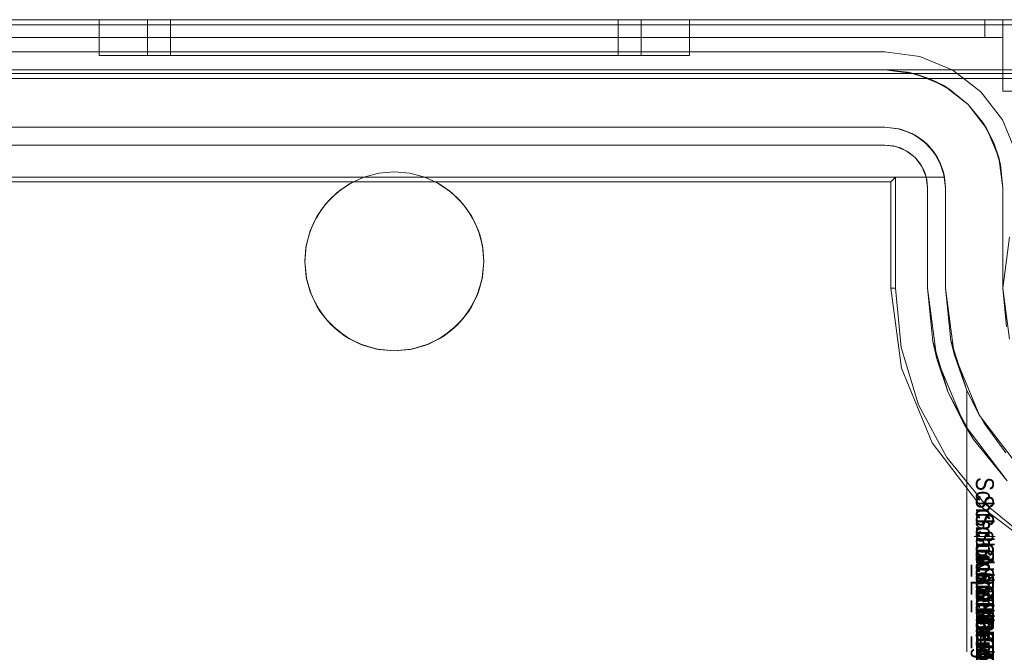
# Model space of a CAD drawing. Extents: x -420 to 300, y 62 to 1112.
# Tile 137 of 227: x -250.565 to -250.015, y 271.028 to 271.377. Entities that reach past the tile are written whole.
import ezdxf

# ---------------------------------------------------------------- set-up
doc = ezdxf.new("R2010")
doc.units = 0
doc.layers.get('0').update_dxf_attribs({"lineweight": 13})
doc.layers.add('AM_6', color=2, linetype='Continuous', lineweight=35, true_color=0xffff00)
doc.styles.get("Standard").update_dxf_attribs({"font": 'ARIALN.TTF'})

# ---------------------------------------------------------------- blocks, each defined once
blk = doc.blocks.new('Blockreferenz-A06CPV3FL0', base_point=(-252.35611, 267.77695))
at = {"color": 251, "linetype": 'ByBlock', "lineweight": -2, "ltscale": 0.13, "true_color": 0x636363}
for p, q in [((-249.90611, 271.37694), (-252.20611, 271.37694)), ((-249.90611, 271.37406), (-252.20611, 271.37406)), ((-250.08211, 271.35894), (-252.03011, 271.35894)), ((-252.03011, 271.35894), (-250.08211, 271.35894)), ((-250.06244, 271.35635), (-250.08211, 271.35894)), ((-250.08211, 271.35894), (-250.06244, 271.35635)), ((-250.08211, 271.35894), (-250.08211, 271.35894)), ((-250.04411, 271.34876), (-250.06244, 271.35635)), ((-250.06244, 271.35635), (-250.04411, 271.34876)), ((-250.02837, 271.33668), (-250.04411, 271.34876)), ((-250.04411, 271.34876), (-250.02837, 271.33668)), ((-252.20611, 271.34406), (-249.90611, 271.34406)), ((-250.01629, 271.32094), (-250.02837, 271.33668)), ((-250.02837, 271.33668), (-250.01629, 271.32094)), ((-250.0087, 271.30261), (-250.01629, 271.32094)), ((-250.01629, 271.32094), (-250.0087, 271.30261)), ((-252.03011, 271.30694), (-250.08211, 271.30694)), ((-250.08211, 271.30694), (-252.03011, 271.30694)), ((-250.08211, 271.30694), (-250.07589, 271.30612)), ((-250.07742, 271.30648), (-250.08211, 271.30694)), ((-250.08211, 271.30694), (-250.07742, 271.30648)), ((-250.08211, 271.30694), (-250.08211, 271.30694)), ((-250.07589, 271.30612), (-250.07742, 271.30648)), ((-250.07742, 271.30648), (-250.07292, 271.30511)), ((-250.07292, 271.30511), (-250.07589, 271.30612)), ((-250.07589, 271.30612), (-250.07011, 271.30373)), ((-250.07011, 271.30373), (-250.07292, 271.30511)), ((-250.07292, 271.30511), (-250.06877, 271.3029)), ((-250.06877, 271.3029), (-250.07011, 271.30373)), ((-250.07011, 271.30373), (-250.06514, 271.29991)), ((-250.06514, 271.29991), (-250.06877, 271.3029)), ((-250.06877, 271.3029), (-250.06514, 271.29991)), ((-250.06514, 271.29991), (-250.06132, 271.29494)), ((-250.06215, 271.29627), (-250.06514, 271.29991)), ((-250.06514, 271.29991), (-250.06215, 271.29627)), ((-250.06132, 271.29494), (-250.06215, 271.29627)), ((-250.06215, 271.29627), (-250.05993, 271.29213)), ((-250.06132, 271.29494), (-250.05892, 271.28915)), ((-250.05993, 271.29213), (-250.06132, 271.29494)), ((-250.05892, 271.28915), (-250.05993, 271.29213)), ((-250.05993, 271.29213), (-250.05857, 271.28762)), ((-252.03611, 271.28894), (-250.07611, 271.28894)), ((-252.03358, 271.28641), (-250.07864, 271.28641)), ((-250.07864, 271.28641), (-250.07611, 271.28894)), ((-250.07864, 271.28641), (-250.07864, 271.22694)), ((-250.07611, 271.28894), (-250.07611, 271.22694)), ((-250.05857, 271.28762), (-250.05892, 271.28915)), ((-250.05892, 271.28915), (-250.05811, 271.28294)), ((-250.05811, 271.28294), (-250.05857, 271.28762)), ((-250.05857, 271.28762), (-250.05811, 271.28294)), ((-250.05811, 271.28294), (-250.05811, 271.22694)), ((-250.05811, 271.22694), (-250.05811, 271.28294)), ((-250.05811, 271.28294), (-250.05811, 271.28294)), ((-250.01236, 271.25541), (-250.01611, 271.22694)), ((-250.07864, 271.22694), (-250.07276, 271.18229)), ((-250.07864, 271.22694), (-250.07611, 271.22694)), ((-250.07611, 271.22694), (-250.07284, 271.19378)), ((-250.05811, 271.22694), (-250.05519, 271.19729)), ((-250.05293, 271.1876), (-250.05811, 271.22694)), ((-250.05811, 271.22694), (-250.05811, 271.22694)), ((-250.01611, 271.22694), (-250.01236, 271.19847)), ((-250.04654, 271.16877), (-250.05519, 271.19729)), ((-250.05519, 271.19729), (-250.05293, 271.1876)), ((-250.07284, 271.19378), (-250.06317, 271.16188)), ((-250.05293, 271.1876), (-250.04654, 271.16877)), ((-250.03774, 271.15094), (-250.05293, 271.1876)), ((-250.07276, 271.18229), (-250.05552, 271.14068)), ((-250.03249, 271.14249), (-250.04654, 271.16877)), ((-250.04654, 271.16877), (-250.03774, 271.15094)), ((-250.06317, 271.16188), (-250.04746, 271.13249)), ((-250.03774, 271.15094), (-250.03249, 271.14249)), ((-250.01359, 271.11946), (-250.03774, 271.15094)), ((-250.03249, 271.14249), (-250.01359, 271.11946)), ((-250.05552, 271.14068), (-250.0281, 271.10494)), ((-250.04746, 271.13249), (-250.02631, 271.10673)), ((-250.0281, 271.10494), (-249.99237, 271.07752)), ((-250.02631, 271.10673), (-250.00055, 271.08559))]:
    blk.add_line(p, q, dxfattribs=at)
blk = doc.blocks.new('Blockreferenz-A06CPV3HL0', base_point=(-250.0211, 270.91455))
at = {"layer": 'AM_6', "char_height": 0.01, "attachment_point": 1, "rotation": 270}
for s, insert in [('{\\fArial Narrow;Schraube_TK34mm-schwarz}', (-250.02111, 271.12142)), ('{\\fArial Narrow;Schraube_TK34mm-schwarz}', (-250.02111, 271.11142)), ('{\\fArial Narrow;Schraube_TK34mm-schwarz}', (-250.02111, 271.10142)), ('{\\fArial Narrow;$CNSORDERNO.}', (-250.02111, 271.09152)), ('{\\fArial Narrow;Schraube_TK34mm-schwarz}', (-250.02111, 271.08142)), ('{\\fArial Narrow;Spelsberg}', (-250.02111, 271.07142)), ('{\\fArial Narrow;Schraube_TK34mm-schwarz}', (-250.02111, 271.06142)), ('{\\fArial Narrow;SPELSBERG}', (-250.02111, 271.05142)), ('{\\fArial Narrow;1}', (-250.02111, 271.04072))]:
    blk.add_mtext(s, dxfattribs=dict(at, insert=insert))
blk = doc.blocks.new('Blockreferenz-A06CPV3NL0', base_point=(-252.35611, 267.77695))
at = {"color": 9, "linetype": 'ByBlock', "lineweight": -2, "ltscale": 0.13, "true_color": 0xc1c9c4}
for p, q in [((-249.90611, 271.37694), (-252.20611, 271.37694)), ((-249.90611, 271.37694), (-252.20611, 271.37694)), ((-250.02611, 271.37694), (-252.08611, 271.37694)), ((-252.08611, 271.37694), (-250.02611, 271.37694)), ((-250.01611, 271.37694), (-251.05611, 271.37694)), ((-251.05611, 271.37694), (-250.01611, 271.37694)), ((-250.52111, 271.37694), (-250.52111, 271.35694)), ((-250.51548, 271.37694), (-250.52111, 271.37694)), ((-250.52111, 271.37694), (-250.51548, 271.37694)), ((-250.499, 271.37694), (-250.51548, 271.37694)), ((-250.51548, 271.37694), (-250.499, 271.37694)), ((-250.47278, 271.37694), (-250.499, 271.37694)), ((-250.499, 271.37694), (-250.47278, 271.37694)), ((-250.49401, 271.37694), (-250.49401, 271.35694)), ((-250.49136, 271.37694), (-250.49401, 271.37694)), ((-250.49401, 271.37694), (-250.49136, 271.37694)), ((-250.48351, 271.37694), (-250.49136, 271.37694)), ((-250.49136, 271.37694), (-250.48351, 271.37694)), ((-250.47077, 271.37694), (-250.48351, 271.37694)), ((-250.48351, 271.37694), (-250.47077, 271.37694)), ((-250.48111, 271.37694), (-250.48111, 271.35694)), ((-250.4787, 271.37694), (-250.48111, 271.37694)), ((-250.48111, 271.37694), (-250.4787, 271.37694)), ((-250.47159, 271.37694), (-250.4787, 271.37694)), ((-250.4787, 271.37694), (-250.47159, 271.37694)), ((-250.43861, 271.37694), (-250.47278, 271.37694)), ((-250.47278, 271.37694), (-250.43861, 271.37694)), ((-250.46004, 271.37694), (-250.47159, 271.37694)), ((-250.47159, 271.37694), (-250.46004, 271.37694)), ((-250.45362, 271.37694), (-250.47077, 271.37694)), ((-250.47077, 271.37694), (-250.45362, 271.37694)), ((-250.44449, 271.37694), (-250.46004, 271.37694)), ((-250.46004, 271.37694), (-250.44449, 271.37694)), ((-250.43272, 271.37694), (-250.45362, 271.37694)), ((-250.45362, 271.37694), (-250.43272, 271.37694)), ((-250.42555, 271.37694), (-250.44449, 271.37694)), ((-250.44449, 271.37694), (-250.42555, 271.37694)), ((-250.39881, 271.37694), (-250.43861, 271.37694)), ((-250.43861, 271.37694), (-250.39881, 271.37694)), ((-250.40888, 271.37694), (-250.43272, 271.37694)), ((-250.43272, 271.37694), (-250.40888, 271.37694)), ((-250.40394, 271.37694), (-250.42555, 271.37694)), ((-250.42555, 271.37694), (-250.40394, 271.37694)), ((-250.38301, 271.37694), (-250.40888, 271.37694)), ((-250.40888, 271.37694), (-250.38301, 271.37694)), ((-250.38049, 271.37694), (-250.40394, 271.37694)), ((-250.40394, 271.37694), (-250.38049, 271.37694)), ((-250.35611, 271.37694), (-250.39881, 271.37694)), ((-250.39881, 271.37694), (-250.35611, 271.37694)), ((-250.35611, 271.37694), (-250.38301, 271.37694)), ((-250.38301, 271.37694), (-250.35611, 271.37694)), ((-250.35611, 271.37694), (-250.38049, 271.37694)), ((-250.38049, 271.37694), (-250.35611, 271.37694)), ((-250.3292, 271.37694), (-250.35611, 271.37694)), ((-250.3134, 271.37694), (-250.35611, 271.37694)), ((-250.33172, 271.37694), (-250.35611, 271.37694)), ((-250.35611, 271.37694), (-250.3292, 271.37694)), ((-250.35611, 271.37694), (-250.3134, 271.37694)), ((-250.35611, 271.37694), (-250.33172, 271.37694)), ((-250.30827, 271.37694), (-250.33172, 271.37694)), ((-250.33172, 271.37694), (-250.30827, 271.37694)), ((-250.30333, 271.37694), (-250.3292, 271.37694)), ((-250.3292, 271.37694), (-250.30333, 271.37694)), ((-250.27361, 271.37694), (-250.3134, 271.37694)), ((-250.3134, 271.37694), (-250.27361, 271.37694)), ((-250.28666, 271.37694), (-250.30827, 271.37694)), ((-250.30827, 271.37694), (-250.28666, 271.37694)), ((-250.27949, 271.37694), (-250.30333, 271.37694)), ((-250.30333, 271.37694), (-250.27949, 271.37694)), ((-250.26772, 271.37694), (-250.28666, 271.37694)), ((-250.28666, 271.37694), (-250.26772, 271.37694)), ((-250.2586, 271.37694), (-250.27949, 271.37694)), ((-250.27949, 271.37694), (-250.2586, 271.37694)), ((-250.23943, 271.37694), (-250.27361, 271.37694)), ((-250.27361, 271.37694), (-250.23943, 271.37694)), ((-250.25217, 271.37694), (-250.26772, 271.37694)), ((-250.26772, 271.37694), (-250.25217, 271.37694)), ((-250.24145, 271.37694), (-250.2586, 271.37694)), ((-250.2586, 271.37694), (-250.24145, 271.37694)), ((-250.24062, 271.37694), (-250.25217, 271.37694)), ((-250.25217, 271.37694), (-250.24062, 271.37694)), ((-250.2287, 271.37694), (-250.24145, 271.37694)), ((-250.24145, 271.37694), (-250.2287, 271.37694)), ((-250.23351, 271.37694), (-250.24062, 271.37694)), ((-250.24062, 271.37694), (-250.23351, 271.37694)), ((-250.21321, 271.37694), (-250.23943, 271.37694)), ((-250.23943, 271.37694), (-250.21321, 271.37694)), ((-250.23111, 271.37694), (-250.23351, 271.37694)), ((-250.23351, 271.37694), (-250.23111, 271.37694)), ((-250.23111, 271.35694), (-250.23111, 271.37694)), ((-250.22086, 271.37694), (-250.2287, 271.37694)), ((-250.2287, 271.37694), (-250.22086, 271.37694)), ((-250.21821, 271.37694), (-250.22086, 271.37694)), ((-250.22086, 271.37694), (-250.21821, 271.37694)), ((-250.21821, 271.35694), (-250.21821, 271.37694)), ((-250.19673, 271.37694), (-250.21321, 271.37694)), ((-250.21321, 271.37694), (-250.19673, 271.37694)), ((-250.19111, 271.37694), (-250.19673, 271.37694)), ((-250.19673, 271.37694), (-250.19111, 271.37694)), ((-250.19111, 271.35694), (-250.19111, 271.37694)), ((-250.02352, 271.37694), (-250.02611, 271.37694)), ((-250.02611, 271.37694), (-250.02611, 271.37194)), ((-250.02611, 271.37694), (-250.02611, 271.37194)), ((-250.02611, 271.37694), (-250.02352, 271.37694)), ((-250.02611, 271.37194), (-250.02611, 271.36694)), ((-250.02611, 271.37194), (-250.02611, 271.36694)), ((-250.02111, 271.37694), (-250.02352, 271.37694)), ((-250.02352, 271.37694), (-250.02111, 271.37694)), ((-250.01904, 271.37694), (-250.02111, 271.37694)), ((-250.02111, 271.37694), (-250.01904, 271.37694)), ((-250.01745, 271.37694), (-250.01904, 271.37694)), ((-250.01904, 271.37694), (-250.01745, 271.37694)), ((-250.01645, 271.37694), (-250.01745, 271.37694)), ((-250.01745, 271.37694), (-250.01645, 271.37694)), ((-250.01611, 271.37694), (-250.01645, 271.37694)), ((-250.01645, 271.37694), (-250.01611, 271.37694)), ((-250.01611, 271.37194), (-250.01611, 271.37694)), ((-250.01611, 271.36694), (-250.01611, 271.37694)), ((-250.00834, 271.37694), (-250.01611, 271.37694)), ((-250.01611, 271.37694), (-250.01611, 271.37194)), ((-250.01611, 271.37694), (-250.01611, 271.37694)), ((-250.01611, 271.37694), (-250.00834, 271.37694)), ((-250.01611, 271.36694), (-250.01611, 271.37694)), ((-250.01611, 271.36694), (-250.01611, 271.37194)), ((-250.01611, 271.37194), (-250.01611, 271.36694)), ((-252.08611, 271.36694), (-250.02611, 271.36694)), ((-250.02611, 271.36694), (-252.08611, 271.36694)), ((-251.05611, 271.36694), (-250.01611, 271.36694)), ((-251.05611, 271.36694), (-250.01611, 271.36694)), ((-250.02611, 271.36694), (-250.02416, 271.36694)), ((-250.02416, 271.36694), (-250.02611, 271.36694)), ((-250.02416, 271.36694), (-250.02228, 271.36694)), ((-250.02228, 271.36694), (-250.02416, 271.36694)), ((-250.02228, 271.36694), (-250.02055, 271.36694)), ((-250.02055, 271.36694), (-250.02228, 271.36694)), ((-250.02055, 271.36694), (-250.01904, 271.36694)), ((-250.01904, 271.36694), (-250.02055, 271.36694)), ((-250.01904, 271.36694), (-250.01779, 271.36694)), ((-250.01779, 271.36694), (-250.01904, 271.36694)), ((-250.01779, 271.36694), (-250.01687, 271.36694)), ((-250.01687, 271.36694), (-250.01779, 271.36694)), ((-250.01687, 271.36694), (-250.0163, 271.36694)), ((-250.0163, 271.36694), (-250.01687, 271.36694)), ((-250.0163, 271.36694), (-250.01611, 271.36694)), ((-250.01611, 271.36694), (-250.0163, 271.36694)), ((-250.01611, 271.36694), (-250.01611, 271.33694)), ((-250.01611, 271.36694), (-250.01611, 271.36694)), ((-250.01611, 271.36694), (-250.01611, 271.36694)), ((-250.01611, 271.36694), (-250.01611, 271.36694)), ((-250.01611, 271.36694), (-250.01611, 271.36694)), ((-250.01611, 271.36694), (-250.01611, 271.36694)), ((-250.01611, 271.36694), (-250.01611, 271.36694)), ((-250.01611, 271.36694), (-250.01611, 271.33694)), ((-250.52111, 271.35694), (-250.51548, 271.35694)), ((-250.52111, 271.35694), (-250.51548, 271.35694)), ((-250.51548, 271.35694), (-250.499, 271.35694)), ((-250.51548, 271.35694), (-250.499, 271.35694)), ((-250.499, 271.35694), (-250.47278, 271.35694)), ((-250.499, 271.35694), (-250.47278, 271.35694)), ((-250.49401, 271.35694), (-250.48931, 271.35694)), ((-250.49401, 271.35694), (-250.48931, 271.35694)), ((-250.48931, 271.35694), (-250.47553, 271.35694)), ((-250.48931, 271.35694), (-250.47553, 271.35694)), ((-250.48111, 271.35694), (-250.47685, 271.35694)), ((-250.48111, 271.35694), (-250.47685, 271.35694)), ((-250.47685, 271.35694), (-250.46436, 271.35694)), ((-250.47685, 271.35694), (-250.46436, 271.35694)), ((-250.47553, 271.35694), (-250.45362, 271.35694)), ((-250.47553, 271.35694), (-250.45362, 271.35694)), ((-250.47278, 271.35694), (-250.43861, 271.35694)), ((-250.47278, 271.35694), (-250.43861, 271.35694)), ((-250.46436, 271.35694), (-250.44449, 271.35694)), ((-250.46436, 271.35694), (-250.44449, 271.35694)), ((-250.45362, 271.35694), (-250.42506, 271.35694)), ((-250.45362, 271.35694), (-250.42506, 271.35694)), ((-250.44449, 271.35694), (-250.41861, 271.35694)), ((-250.44449, 271.35694), (-250.41861, 271.35694)), ((-250.43861, 271.35694), (-250.39881, 271.35694)), ((-250.43861, 271.35694), (-250.39881, 271.35694)), ((-250.42506, 271.35694), (-250.3918, 271.35694)), ((-250.42506, 271.35694), (-250.3918, 271.35694)), ((-250.41861, 271.35694), (-250.38846, 271.35694)), ((-250.41861, 271.35694), (-250.38846, 271.35694)), ((-250.39881, 271.35694), (-250.35611, 271.35694)), ((-250.39881, 271.35694), (-250.35611, 271.35694)), ((-250.3918, 271.35694), (-250.35611, 271.35694)), ((-250.3918, 271.35694), (-250.35611, 271.35694)), ((-250.38846, 271.35694), (-250.35611, 271.35694)), ((-250.38846, 271.35694), (-250.35611, 271.35694)), ((-250.35611, 271.35694), (-250.32041, 271.35694)), ((-250.35611, 271.35694), (-250.3134, 271.35694)), ((-250.35611, 271.35694), (-250.32375, 271.35694)), ((-250.35611, 271.35694), (-250.3134, 271.35694)), ((-250.35611, 271.35694), (-250.32041, 271.35694)), ((-250.35611, 271.35694), (-250.32375, 271.35694)), ((-250.32375, 271.35694), (-250.29361, 271.35694)), ((-250.32375, 271.35694), (-250.29361, 271.35694)), ((-250.32041, 271.35694), (-250.28716, 271.35694)), ((-250.32041, 271.35694), (-250.28716, 271.35694)), ((-250.3134, 271.35694), (-250.27361, 271.35694)), ((-250.3134, 271.35694), (-250.27361, 271.35694)), ((-250.29361, 271.35694), (-250.26772, 271.35694)), ((-250.29361, 271.35694), (-250.26772, 271.35694)), ((-250.28716, 271.35694), (-250.2586, 271.35694)), ((-250.28716, 271.35694), (-250.2586, 271.35694)), ((-250.27361, 271.35694), (-250.23943, 271.35694)), ((-250.27361, 271.35694), (-250.23943, 271.35694)), ((-250.26772, 271.35694), (-250.24785, 271.35694)), ((-250.26772, 271.35694), (-250.24785, 271.35694)), ((-250.2586, 271.35694), (-250.23668, 271.35694)), ((-250.2586, 271.35694), (-250.23668, 271.35694)), ((-250.24785, 271.35694), (-250.23537, 271.35694)), ((-250.24785, 271.35694), (-250.23537, 271.35694)), ((-250.23943, 271.35694), (-250.21321, 271.35694)), ((-250.23943, 271.35694), (-250.21321, 271.35694)), ((-250.23668, 271.35694), (-250.2229, 271.35694)), ((-250.23668, 271.35694), (-250.2229, 271.35694)), ((-250.23537, 271.35694), (-250.23111, 271.35694)), ((-250.23537, 271.35694), (-250.23111, 271.35694)), ((-250.2229, 271.35694), (-250.21821, 271.35694)), ((-250.2229, 271.35694), (-250.21821, 271.35694)), ((-250.21321, 271.35694), (-250.19673, 271.35694)), ((-250.21321, 271.35694), (-250.19673, 271.35694)), ((-250.19673, 271.35694), (-250.19111, 271.35694)), ((-250.19673, 271.35694), (-250.19111, 271.35694)), ((-252.20611, 271.34894), (-249.90611, 271.34894)), ((-250.08211, 271.34894), (-252.03011, 271.34894)), ((-250.75611, 271.34694), (-249.90611, 271.34694)), ((-250.06502, 271.34669), (-250.08211, 271.34894)), ((-250.06923, 271.34767), (-250.08211, 271.34894)), ((-249.90611, 271.34894), (-250.08211, 271.34894)), ((-250.08211, 271.34894), (-250.06923, 271.34767)), ((-250.08211, 271.34894), (-250.08211, 271.34894)), ((-250.06502, 271.34669), (-250.06923, 271.34767)), ((-250.06923, 271.34767), (-250.05685, 271.34392)), ((-250.04911, 271.3401), (-250.06502, 271.34669)), ((-250.05685, 271.34392), (-250.06502, 271.34669)), ((-250.04911, 271.3401), (-250.05685, 271.34392)), ((-250.05685, 271.34392), (-250.04544, 271.33782)), ((-250.03544, 271.32961), (-250.04911, 271.3401)), ((-250.04544, 271.33782), (-250.04911, 271.3401)), ((-250.03544, 271.32961), (-250.04544, 271.33782)), ((-250.04544, 271.33782), (-250.03544, 271.32961)), ((-250.01611, 271.33694), (-250.00834, 271.33694)), ((-250.01611, 271.33694), (-250.00834, 271.33694)), ((-250.01611, 271.33694), (-250.01611, 271.33694)), ((-250.02495, 271.31594), (-250.03544, 271.32961)), ((-250.02723, 271.31961), (-250.03544, 271.32961)), ((-250.03544, 271.32961), (-250.02723, 271.31961)), ((-252.03011, 271.31694), (-250.08211, 271.31694)), ((-250.08211, 271.31694), (-250.79111, 271.31694)), ((-250.07428, 271.31603), (-250.08211, 271.31694)), ((-250.08211, 271.31694), (-250.07331, 271.31578)), ((-250.08211, 271.31694), (-250.08211, 271.31694)), ((-250.02495, 271.31594), (-250.02723, 271.31961)), ((-250.02723, 271.31961), (-250.02113, 271.3082)), ((-250.07377, 271.31584), (-250.07428, 271.31603)), ((-250.07331, 271.31578), (-250.07428, 271.31603)), ((-250.07119, 271.3149), (-250.07377, 271.31584)), ((-250.06688, 271.31334), (-250.07331, 271.31578)), ((-250.07331, 271.31578), (-250.06511, 271.31239)), ((-250.06688, 271.31334), (-250.07119, 271.3149)), ((-250.06597, 271.31274), (-250.06688, 271.31334)), ((-250.06511, 271.31239), (-250.06688, 271.31334)), ((-250.06324, 271.31095), (-250.06597, 271.31274)), ((-250.06029, 271.30902), (-250.06511, 271.31239)), ((-250.06511, 271.31239), (-250.05806, 271.30698)), ((-250.01835, 271.30002), (-250.02495, 271.31594)), ((-250.02113, 271.3082), (-250.02495, 271.31594)), ((-250.06029, 271.30902), (-250.06324, 271.31095)), ((-250.05915, 271.30782), (-250.06029, 271.30902)), ((-250.05806, 271.30698), (-250.06029, 271.30902)), ((-250.05679, 271.30532), (-250.05915, 271.30782)), ((-250.05487, 271.3033), (-250.05806, 271.30698)), ((-250.05806, 271.30698), (-250.05266, 271.29994)), ((-250.01835, 271.30002), (-250.02113, 271.3082)), ((-250.02113, 271.3082), (-250.01737, 271.29582)), ((-250.05487, 271.3033), (-250.05679, 271.30532)), ((-250.05375, 271.30135), (-250.05487, 271.3033)), ((-250.05266, 271.29994), (-250.05487, 271.3033)), ((-250.052, 271.29835), (-250.05375, 271.30135)), ((-250.05092, 271.29648), (-250.05266, 271.29994)), ((-250.05266, 271.29994), (-250.04926, 271.29174)), ((-250.05092, 271.29648), (-250.052, 271.29835)), ((-250.04864, 271.28894), (-250.05092, 271.29648)), ((-250.04926, 271.29174), (-250.05092, 271.29648)), ((-250.05092, 271.29648), (-250.05008, 271.29372)), ((-250.01611, 271.28294), (-250.01835, 271.30002)), ((-250.01737, 271.29582), (-250.01835, 271.30002)), ((-250.01611, 271.28294), (-250.01737, 271.29582)), ((-250.01737, 271.29582), (-250.01611, 271.28294)), ((-250.37316, 271.28894), (-250.36477, 271.29118)), ((-250.36477, 271.29118), (-250.37316, 271.28894)), ((-250.36477, 271.29118), (-250.35611, 271.29194)), ((-250.35611, 271.29194), (-250.36477, 271.29118)), ((-250.35611, 271.29194), (-250.34745, 271.29118)), ((-250.34745, 271.29118), (-250.35611, 271.29194)), ((-250.34745, 271.29118), (-250.33905, 271.28894)), ((-250.33905, 271.28894), (-250.34745, 271.29118)), ((-250.05008, 271.29372), (-250.04909, 271.29044)), ((-250.04864, 271.28894), (-250.04926, 271.29174)), ((-250.04926, 271.29174), (-250.04811, 271.28294)), ((-250.04909, 271.29044), (-250.04864, 271.28894)), ((-250.37316, 271.28894), (-250.79111, 271.28894)), ((-250.79111, 271.28894), (-250.37316, 271.28894)), ((-250.38822, 271.28027), (-250.38107, 271.28526)), ((-250.38107, 271.28526), (-250.38652, 271.28163)), ((-250.38286, 271.28401), (-250.38652, 271.28163)), ((-250.38061, 271.28548), (-250.38286, 271.28401)), ((-250.38107, 271.28526), (-250.37316, 271.28894)), ((-250.38012, 271.2858), (-250.38107, 271.28526)), ((-250.38012, 271.2858), (-250.38061, 271.28548)), ((-250.37316, 271.28894), (-250.38012, 271.2858)), ((-250.37316, 271.28894), (-250.37316, 271.28894)), ((-250.33905, 271.28894), (-250.33114, 271.28526)), ((-250.0489, 271.28894), (-250.33905, 271.28894)), ((-250.33905, 271.28894), (-250.04864, 271.28894)), ((-250.33209, 271.2858), (-250.33905, 271.28894)), ((-250.33905, 271.28894), (-250.33905, 271.28894)), ((-250.3316, 271.28548), (-250.33209, 271.2858)), ((-250.33114, 271.28526), (-250.33209, 271.2858)), ((-250.32935, 271.28401), (-250.3316, 271.28548)), ((-250.33114, 271.28526), (-250.324, 271.28027)), ((-250.32569, 271.28163), (-250.33114, 271.28526)), ((-250.32569, 271.28163), (-250.32935, 271.28401)), ((-250.04864, 271.28894), (-250.0489, 271.28894)), ((-250.04811, 271.28294), (-250.04864, 271.28894)), ((-250.04864, 271.28894), (-250.04864, 271.28894)), ((-250.39438, 271.27411), (-250.38822, 271.28027)), ((-250.38822, 271.28027), (-250.3922, 271.27654)), ((-250.38976, 271.27872), (-250.3922, 271.27654)), ((-250.3874, 271.28084), (-250.38976, 271.27872)), ((-250.38652, 271.28163), (-250.38822, 271.28027)), ((-250.38652, 271.28163), (-250.3874, 271.28084)), ((-250.32481, 271.28084), (-250.32569, 271.28163)), ((-250.324, 271.28027), (-250.32569, 271.28163)), ((-250.32245, 271.27872), (-250.32481, 271.28084)), ((-250.324, 271.28027), (-250.31783, 271.27411)), ((-250.32001, 271.27654), (-250.324, 271.28027)), ((-250.32001, 271.27654), (-250.32245, 271.27872)), ((-250.04811, 271.22694), (-250.04811, 271.28294)), ((-250.04811, 271.28294), (-250.04811, 271.22694)), ((-250.04811, 271.28294), (-250.04811, 271.28294)), ((-250.01611, 271.22694), (-250.01611, 271.28294)), ((-250.01611, 271.28294), (-250.01611, 271.26597)), ((-250.01611, 271.28294), (-250.01611, 271.28294)), ((-250.39939, 271.26697), (-250.39438, 271.27411)), ((-250.39438, 271.27411), (-250.39705, 271.27064)), ((-250.39336, 271.27513), (-250.39546, 271.27257)), ((-250.3922, 271.27654), (-250.39438, 271.27411)), ((-250.3922, 271.27654), (-250.39336, 271.27513)), ((-250.31886, 271.27513), (-250.32001, 271.27654)), ((-250.31783, 271.27411), (-250.32001, 271.27654)), ((-250.31675, 271.27257), (-250.31886, 271.27513)), ((-250.31783, 271.27411), (-250.31282, 271.26697)), ((-250.31516, 271.27064), (-250.31783, 271.27411)), ((-250.39832, 271.2685), (-250.40001, 271.26564)), ((-250.39705, 271.27064), (-250.39939, 271.26697)), ((-250.39705, 271.27064), (-250.39832, 271.2685)), ((-250.39546, 271.27257), (-250.39705, 271.27064)), ((-250.31516, 271.27064), (-250.31675, 271.27257)), ((-250.31389, 271.2685), (-250.31516, 271.27064)), ((-250.31282, 271.26697), (-250.31516, 271.27064)), ((-250.3122, 271.26564), (-250.31389, 271.2685)), ((-250.40308, 271.25907), (-250.39939, 271.26697)), ((-250.40094, 271.26407), (-250.40308, 271.25907)), ((-250.40094, 271.26407), (-250.40216, 271.26105)), ((-250.39939, 271.26697), (-250.40094, 271.26407)), ((-250.40001, 271.26564), (-250.40094, 271.26407)), ((-250.31282, 271.26697), (-250.30913, 271.25907)), ((-250.31127, 271.26407), (-250.31282, 271.26697)), ((-250.31127, 271.26407), (-250.3122, 271.26564)), ((-250.31006, 271.26105), (-250.31127, 271.26407)), ((-250.30913, 271.25907), (-250.31127, 271.26407)), ((-250.01611, 271.26597), (-250.01611, 271.24684)), ((-250.40534, 271.25065), (-250.40308, 271.25907)), ((-250.40379, 271.25699), (-250.40534, 271.25065)), ((-250.40379, 271.25699), (-250.40477, 271.25277)), ((-250.40308, 271.25907), (-250.40379, 271.25699)), ((-250.40334, 271.2581), (-250.40379, 271.25699)), ((-250.40216, 271.26105), (-250.40334, 271.2581)), ((-250.30887, 271.2581), (-250.31006, 271.26105)), ((-250.30913, 271.25907), (-250.30687, 271.25065)), ((-250.30842, 271.25699), (-250.30913, 271.25907)), ((-250.30842, 271.25699), (-250.30887, 271.2581)), ((-250.30744, 271.25277), (-250.30842, 271.25699)), ((-250.30687, 271.25065), (-250.30842, 271.25699)), ((-250.40477, 271.25277), (-250.40539, 271.25014)), ((-250.30683, 271.25014), (-250.30744, 271.25277)), ((-250.40611, 271.24197), (-250.40534, 271.25065)), ((-250.40552, 271.24955), (-250.40611, 271.24197)), ((-250.40552, 271.24955), (-250.40609, 271.24213)), ((-250.40534, 271.25065), (-250.40552, 271.24955)), ((-250.40539, 271.25014), (-250.40552, 271.24955)), ((-250.30687, 271.25065), (-250.30611, 271.24197)), ((-250.30669, 271.24955), (-250.30687, 271.25065)), ((-250.30669, 271.24955), (-250.30683, 271.25014)), ((-250.30612, 271.24213), (-250.30669, 271.24955)), ((-250.30611, 271.24197), (-250.30669, 271.24955)), ((-250.01611, 271.24684), (-250.01611, 271.22694)), ((-250.40609, 271.24213), (-250.40611, 271.24195)), ((-250.40535, 271.23328), (-250.40611, 271.24197)), ((-250.40611, 271.24197), (-250.40611, 271.24194)), ((-250.40611, 271.24195), (-250.40611, 271.24194)), ((-250.40611, 271.24194), (-250.40609, 271.24175)), ((-250.40611, 271.24194), (-250.40535, 271.23328)), ((-250.40609, 271.24175), (-250.4052, 271.23271)), ((-250.30702, 271.23271), (-250.30613, 271.24175)), ((-250.30611, 271.24197), (-250.30686, 271.23328)), ((-250.30686, 271.23328), (-250.30611, 271.24194)), ((-250.30613, 271.24175), (-250.30611, 271.24194)), ((-250.30611, 271.24195), (-250.30612, 271.24213)), ((-250.30611, 271.24194), (-250.30611, 271.24197)), ((-250.30611, 271.24194), (-250.30611, 271.24195)), ((-250.4031, 271.22486), (-250.40535, 271.23328)), ((-250.40535, 271.23328), (-250.40515, 271.23219)), ((-250.4052, 271.23271), (-250.40515, 271.23219)), ((-250.40515, 271.23219), (-250.4044, 271.22974)), ((-250.40515, 271.23219), (-250.4031, 271.22486)), ((-250.4044, 271.22974), (-250.4026, 271.22378)), ((-250.30962, 271.22378), (-250.30781, 271.22974)), ((-250.30686, 271.23328), (-250.30911, 271.22486)), ((-250.30911, 271.22486), (-250.30707, 271.23219)), ((-250.30781, 271.22974), (-250.30707, 271.23219)), ((-250.30707, 271.23219), (-250.30686, 271.23328)), ((-250.30707, 271.23219), (-250.30702, 271.23271)), ((-250.39942, 271.21696), (-250.4031, 271.22486)), ((-250.4031, 271.22486), (-250.4023, 271.22281)), ((-250.4026, 271.22378), (-250.4023, 271.22281)), ((-250.30911, 271.22486), (-250.3128, 271.21696)), ((-250.30991, 271.22281), (-250.30911, 271.22486)), ((-250.30991, 271.22281), (-250.30962, 271.22378)), ((-250.04507, 271.19775), (-250.04811, 271.22694)), ((-250.04811, 271.22694), (-250.04507, 271.19775)), ((-250.04327, 271.19019), (-250.04811, 271.22694)), ((-250.04811, 271.22694), (-250.04811, 271.22694)), ((-250.01236, 271.19847), (-250.01611, 271.22694)), ((-250.01611, 271.22694), (-250.01399, 271.20548)), ((-250.01611, 271.22694), (-250.01611, 271.22694)), ((-250.4023, 271.22281), (-250.40107, 271.2205)), ((-250.4023, 271.22281), (-250.39942, 271.21696)), ((-250.40107, 271.2205), (-250.39839, 271.21548)), ((-250.31383, 271.21548), (-250.31115, 271.2205)), ((-250.3128, 271.21696), (-250.30991, 271.22281)), ((-250.31115, 271.2205), (-250.30991, 271.22281)), ((-250.39442, 271.20981), (-250.39942, 271.21696)), ((-250.39942, 271.21696), (-250.39768, 271.21416)), ((-250.39839, 271.21548), (-250.39768, 271.21416)), ((-250.39768, 271.21416), (-250.3962, 271.21236)), ((-250.39768, 271.21416), (-250.39442, 271.20981)), ((-250.3128, 271.21696), (-250.31779, 271.20981)), ((-250.31779, 271.20981), (-250.31453, 271.21416)), ((-250.31601, 271.21236), (-250.31453, 271.21416)), ((-250.31453, 271.21416), (-250.3128, 271.21696)), ((-250.31453, 271.21416), (-250.31383, 271.21548)), ((-250.3962, 271.21236), (-250.3927, 271.20809)), ((-250.38825, 271.20365), (-250.39442, 271.20981)), ((-250.39442, 271.20981), (-250.39146, 271.20659)), ((-250.3927, 271.20809), (-250.39146, 271.20659)), ((-250.31779, 271.20981), (-250.32396, 271.20365)), ((-250.32075, 271.20659), (-250.31779, 271.20981)), ((-250.32075, 271.20659), (-250.31952, 271.20809)), ((-250.31952, 271.20809), (-250.31601, 271.21236)), ((-250.39146, 271.20659), (-250.38996, 271.20536)), ((-250.39146, 271.20659), (-250.38825, 271.20365)), ((-250.38996, 271.20536), (-250.3857, 271.20185)), ((-250.38111, 271.19864), (-250.38825, 271.20365)), ((-250.38825, 271.20365), (-250.38388, 271.20037)), ((-250.3857, 271.20185), (-250.38388, 271.20037)), ((-250.32396, 271.20365), (-250.3311, 271.19864)), ((-250.32833, 271.20037), (-250.32396, 271.20365)), ((-250.32833, 271.20037), (-250.32652, 271.20185)), ((-250.32652, 271.20185), (-250.32225, 271.20536)), ((-250.32396, 271.20365), (-250.32075, 271.20659)), ((-250.32225, 271.20536), (-250.32075, 271.20659)), ((-250.38388, 271.20037), (-250.38257, 271.19967)), ((-250.38388, 271.20037), (-250.38111, 271.19864)), ((-250.38257, 271.19967), (-250.37755, 271.19698)), ((-250.37321, 271.19496), (-250.38111, 271.19864)), ((-250.38111, 271.19864), (-250.37524, 271.19575)), ((-250.37755, 271.19698), (-250.37524, 271.19575)), ((-250.3311, 271.19864), (-250.339, 271.19496)), ((-250.33697, 271.19575), (-250.3311, 271.19864)), ((-250.33697, 271.19575), (-250.33466, 271.19698)), ((-250.33466, 271.19698), (-250.32964, 271.19967)), ((-250.3311, 271.19864), (-250.32833, 271.20037)), ((-250.32964, 271.19967), (-250.32833, 271.20037)), ((-250.03611, 271.16981), (-250.04507, 271.19775)), ((-250.04507, 271.19775), (-250.04327, 271.19019)), ((-250.37524, 271.19575), (-250.37428, 271.19545)), ((-250.37524, 271.19575), (-250.37321, 271.19496)), ((-250.37428, 271.19545), (-250.3683, 271.19364)), ((-250.36479, 271.1927), (-250.37321, 271.19496)), ((-250.37321, 271.19496), (-250.36586, 271.1929)), ((-250.3683, 271.19364), (-250.36586, 271.1929)), ((-250.36586, 271.1929), (-250.36535, 271.19285)), ((-250.36586, 271.1929), (-250.36479, 271.1927)), ((-250.36535, 271.19285), (-250.35611, 271.19194)), ((-250.35611, 271.19194), (-250.36479, 271.1927)), ((-250.36479, 271.1927), (-250.35611, 271.19194)), ((-250.35611, 271.19194), (-250.34686, 271.19285)), ((-250.34742, 271.1927), (-250.35611, 271.19194)), ((-250.35611, 271.19194), (-250.34742, 271.1927)), ((-250.339, 271.19496), (-250.34742, 271.1927)), ((-250.34742, 271.1927), (-250.34635, 271.1929)), ((-250.34686, 271.19285), (-250.34635, 271.1929)), ((-250.34635, 271.1929), (-250.339, 271.19496)), ((-250.34635, 271.1929), (-250.34392, 271.19364)), ((-250.34392, 271.19364), (-250.33794, 271.19545)), ((-250.339, 271.19496), (-250.33697, 271.19575)), ((-250.33794, 271.19545), (-250.33697, 271.19575)), ((-250.04327, 271.19019), (-250.03611, 271.16981)), ((-250.02908, 271.15594), (-250.04327, 271.19019)), ((-250.03611, 270.95694), (-250.03611, 271.16981)), ((-250.03611, 271.16981), (-250.02908, 271.15594)), ((-250.029, 271.15579), (-250.03611, 271.16981)), ((-250.03611, 271.16981), (-250.03611, 271.15167)), ((-250.03611, 271.16981), (-250.03611, 271.16981)), ((-250.02908, 271.15594), (-250.029, 271.15579)), ((-250.00652, 271.12653), (-250.02908, 271.15594)), ((-250.029, 271.15579), (-250.02652, 271.15167)), ((-250.03611, 271.15167), (-250.03611, 270.95694)), ((-250.02652, 271.15167), (-250.01442, 271.13511))]:
    blk.add_line(p, q, dxfattribs=at)

msp = doc.modelspace()

# ---------------------------------------------------------------- block references
at = {"ltscale": 0.13}
for name, p in [('Blockreferenz-A06CPV3FL0', (-252.35611, 267.77695)), ('Blockreferenz-A06CPV3NL0', (-252.35611, 267.77695)), ('Blockreferenz-A06CPV3HL0', (-250.0211, 270.91455))]:
    msp.add_blockref(name, p, dxfattribs=at)

doc.saveas('drawing.dxf')
